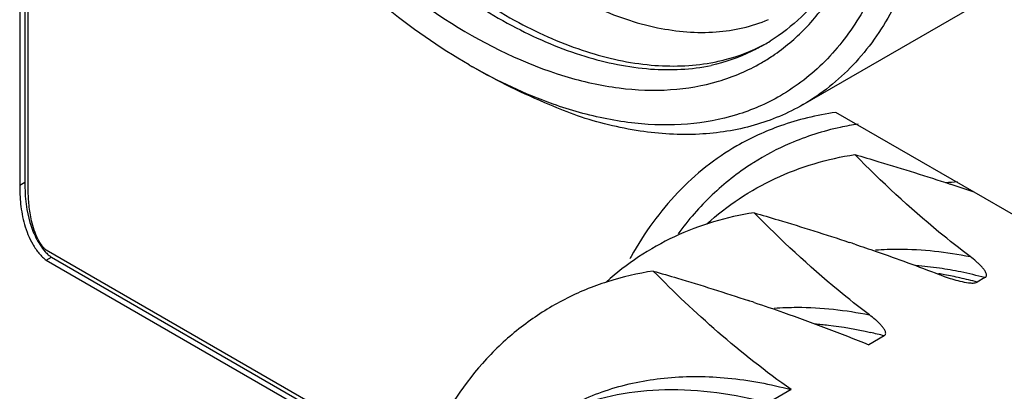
# Model space of a CAD drawing. Header units: inches. Extents: x 0 to 34, y 0 to 22.
# Tile 72 of 126: x 23.31 to 23.718, y 10.355 to 10.509. Entities that reach past the tile are written whole.
import ezdxf

# ---------------------------------------------------------------- set-up
doc = ezdxf.new("R2010")
doc.units = ezdxf.units.IN
doc.header["$LTSCALE"] = 1.87
doc.header["$MEASUREMENT"] = 0
doc.layers.get('0').update_dxf_attribs({"linetype": 'CONTINUOUS'})
doc.layers.add('02___PRT_ALL_AXES', color=7, linetype='CONTINUOUS')

msp = doc.modelspace()

# ---------------------------------------------------------------- linework, layer by layer
at = {"color": 7, "linetype": 'CONTINUOUS'}
for p, q in [((23.3104087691, 11.0641381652), (23.3104087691, 10.4404557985)), ((23.3125300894, 11.0620967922), (23.3125300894, 10.4416806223)), ((23.313944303, 10.4384144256), (23.313944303, 11.0620967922)), ((23.6350299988, 10.4738389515), (23.7964953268, 10.5670670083)), ((23.6188678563, 10.4986031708), (23.6188466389, 10.498590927)), ((23.6350299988, 10.4738389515), (23.6350235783, 10.4738352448)), ((23.3104087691, 10.4404557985), (23.3125300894, 10.4416806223)), ((23.3125300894, 10.4416806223), (23.3127334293, 10.4359391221)), ((23.3127334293, 10.4359391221), (23.3134184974, 10.4302934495)), ((23.3134184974, 10.4302934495), (23.3146300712, 10.4250365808)), ((23.476890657, 10.3237629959), (23.3214386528, 10.4135190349)), ((23.3214386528, 10.4094366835), (23.3235599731, 10.4106615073)), ((23.3214386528, 10.4094366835), (23.4755590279, 10.3204495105)), ((23.3235599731, 10.4106615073), (23.4763580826, 10.3224377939)), ((23.7102744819, 10.4021387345), (23.7070969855, 10.4003040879)), ((23.6685166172, 10.3780283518), (23.6621206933, 10.3743354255)), ((23.6299749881, 10.3557750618), (23.61736552, 10.348494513))]:
    msp.add_line(p, q, dxfattribs=at)
for centre, radius, start, end in [((23.5793099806, 10.5670646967), 0.0790683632, 300.0198277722, 302.0151033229), ((23.5772944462, 10.5609651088), 0.0806993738, 300.0005342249, 303.95692535), ((23.6175318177, 10.6997068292), 0.2418967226, 240.0043636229, 240.395281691), ((23.6724858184, 10.3578399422), 0.1087238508, 113.2869626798, 122.3249315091), ((23.6722864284, 10.3582025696), 0.1083108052, 122.3383752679, 122.7866725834), ((23.7046386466, 10.3242771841), 0.1176080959, 92.7756388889, 95.2006179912), ((23.4069364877, 9.570030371), 0.9175049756, 70.9921224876, 71.6465577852), ((23.3563734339, 9.5195732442), 0.9452837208, 71.4955214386, 71.6427737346), ((23.6697040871, 10.2581992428), 0.1494235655, 81.6363551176, 85.4264211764), ((23.6680966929, 10.2467343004), 0.1610003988, 78.4738354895, 81.6638773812), ((23.6648138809, 10.2444445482), 0.1614660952, 79.7516214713, 80.6501883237), ((23.6637797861, 10.2388533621), 0.1671520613, 77.5163041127, 79.7437935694), ((23.661841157, 10.2301256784), 0.1760924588, 75.1080869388, 77.5142856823), ((23.6657313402, 10.2348865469), 0.1730818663, 75.0868999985, 78.490291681), ((23.3148017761, 9.4959867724), 0.9447275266, 71.4955548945, 71.6423429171), ((23.623017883, 10.2068841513), 0.177088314, 75.1123092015, 77.016173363)]:
    msp.add_arc(centre, radius, start, end, dxfattribs=at)
for points, knots in [([(23.4718169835, 10.9236593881), (23.4920975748, 10.9151590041), (23.5214965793, 10.8967434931), (23.556718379, 10.8657043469), (23.5916819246, 10.8278678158), (23.6291808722, 10.7734761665), (23.6615941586, 10.70254928), (23.6766609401, 10.6414399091), (23.6796596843, 10.5949685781), (23.6774529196, 10.5636002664), (23.670878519, 10.5354183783), (23.660001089, 10.5110733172), (23.6449737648, 10.4912220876), (23.6322473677, 10.4813238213), (23.6255188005, 10.4774395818)], [0, 0, 0, 0, 0.1218066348, 0.1892459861, 0.2599273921, 0.4066707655, 0.5530149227, 0.6898347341, 0.7524469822, 0.8103471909, 0.8633963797, 0.9119498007, 0.9569647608, 1, 1, 1, 1]), ([(23.4965994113, 10.4902089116), (23.4841097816, 10.4974184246), (23.4594413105, 10.5147108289), (23.4254991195, 10.546469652), (23.3942251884, 10.5840068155), (23.3760073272, 10.611843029), (23.3676074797, 10.6263982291)], [0, 0, 0, 0, 0.2283044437, 0.4746501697, 0.733953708, 1, 1, 1, 1]), ([(23.6890138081, 10.5732041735), (23.6879450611, 10.5621815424), (23.6842662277, 10.5412514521), (23.6731526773, 10.5127690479), (23.656867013, 10.4896085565), (23.6426007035, 10.4782101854), (23.6350299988, 10.4738389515)], [0, 0, 0, 0, 0.2833911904, 0.5404829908, 0.7762917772, 1, 1, 1, 1]), ([(23.661103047, 10.5565678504), (23.6576038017, 10.5447436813), (23.6500782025, 10.527897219), (23.6347747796, 10.5098873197), (23.6258922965, 10.5029385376), (23.6212275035, 10.5000219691)], [0, 0, 0, 0, 0.5244655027, 0.7660096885, 1, 1, 1, 1]), ([(23.6223706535, 10.4940283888), (23.6272279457, 10.497299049), (23.6364264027, 10.5050708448), (23.6477975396, 10.5196543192), (23.6567486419, 10.5370039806), (23.6608836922, 10.5497550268), (23.6625626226, 10.5564504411)], [0, 0, 0, 0, 0.2316218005, 0.4721177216, 0.7269689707, 1, 1, 1, 1]), ([(23.4429559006, 10.5439872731), (23.4571561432, 10.5303809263), (23.4860784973, 10.5070453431), (23.5266425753, 10.4871405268), (23.558061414, 10.4800873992), (23.5796835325, 10.4792162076), (23.599820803, 10.482646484), (23.6120543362, 10.4878505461), (23.6176447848, 10.4910777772)], [0, 0, 0, 0, 0.3031626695, 0.5690557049, 0.6875546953, 0.7973404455, 0.9004947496, 1, 1, 1, 1]), ([(23.5214412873, 10.5297418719), (23.5299897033, 10.5238592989), (23.5469870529, 10.5139479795), (23.5733506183, 10.5048113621), (23.5982642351, 10.5026079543), (23.6137387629, 10.5060988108), (23.6205550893, 10.5089844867)], [0, 0, 0, 0, 0.2957340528, 0.5574892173, 0.7890487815, 1, 1, 1, 1]), ([(23.4873179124, 10.5234720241), (23.4964655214, 10.5168289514), (23.5147724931, 10.5052652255), (23.5432657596, 10.4931633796), (23.5707694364, 10.4874882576), (23.5886230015, 10.488300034), (23.5968413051, 10.4899421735)], [0, 0, 0, 0, 0.2885776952, 0.5504261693, 0.7860732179, 1, 1, 1, 1]), ([(23.4887800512, 10.5257924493), (23.4977856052, 10.5191272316), (23.5158085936, 10.507489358), (23.5438889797, 10.4951855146), (23.5709988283, 10.489173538), (23.5886462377, 10.4896631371), (23.5967817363, 10.4911311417)], [0, 0, 0, 0, 0.2889903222, 0.5511200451, 0.7867643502, 1, 1, 1, 1]), ([(23.5967817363, 10.4911311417), (23.5987352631, 10.4914836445), (23.6063533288, 10.4931412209), (23.6137272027, 10.4959518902), (23.6188648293, 10.4986641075)], [0, 0, 0, 0, 0.2546710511, 1, 1, 1, 1]), ([(23.6188466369, 10.4985909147), (23.6171497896, 10.4976111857), (23.6101621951, 10.4939204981), (23.6026224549, 10.491290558), (23.59683976, 10.4899356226)], [0, 0, 0, 0, 0.2480636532, 1, 1, 1, 1]), ([(23.5415442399, 10.4690801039), (23.5376680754, 10.4705423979), (23.5227684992, 10.4764527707), (23.5082865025, 10.4834617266), (23.4979914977, 10.4894047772)], [0, 0, 0, 0, 0.2584403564, 1, 1, 1, 1]), ([(23.5422931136, 10.4705486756), (23.5386188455, 10.4715716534), (23.5233038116, 10.4764307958), (23.5086772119, 10.4833400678), (23.4980315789, 10.4893886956)], [0, 0, 0, 0, 0.2375149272, 1, 1, 1, 1]), ([(23.6255188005, 10.4774395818), (23.6197821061, 10.4741279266), (23.607277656, 10.4687420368), (23.5867277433, 10.4649745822), (23.5646755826, 10.4654611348), (23.5498194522, 10.4684532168), (23.5422931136, 10.4705486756)], [0, 0, 0, 0, 0.2319996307, 0.4719456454, 0.7263686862, 1, 1, 1, 1]), ([(23.6350235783, 10.4738352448), (23.6286385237, 10.4701493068), (23.6146060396, 10.4642620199), (23.5914649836, 10.4606526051), (23.5666214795, 10.4621508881), (23.5499722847, 10.466300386), (23.5415442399, 10.4690801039)], [0, 0, 0, 0, 0.2296759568, 0.4683869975, 0.7235319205, 1, 1, 1, 1]), ([(23.657686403, 10.4657149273), (23.6552261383, 10.4653369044), (23.6456058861, 10.4635632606), (23.6362006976, 10.4605904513), (23.6295033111, 10.4577067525)], [0, 0, 0, 0, 0.254487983, 1, 1, 1, 1]), ([(23.5950911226, 10.4243775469), (23.6034950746, 10.4319542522), (23.6227966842, 10.4448311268), (23.6450318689, 10.4513643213), (23.6563994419, 10.453100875)], [0, 0, 0, 0, 0.495961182, 1, 1, 1, 1]), ([(23.6563987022, 10.4531025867), (23.6597241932, 10.4521340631), (23.672925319, 10.4482331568), (23.6860609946, 10.4441084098), (23.6958385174, 10.4408638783)], [0, 0, 0, 0, 0.2516196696, 1, 1, 1, 1]), ([(23.7041500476, 10.410846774), (23.6997761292, 10.4141528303), (23.6830745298, 10.4273238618), (23.6674289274, 10.4418131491), (23.6563987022, 10.4531025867)], [0, 0, 0, 0, 0.2578172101, 1, 1, 1, 1]), ([(23.6136347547, 10.4492586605), (23.6077929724, 10.445495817), (23.596654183, 10.4366922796), (23.5873457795, 10.4259892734), (23.5831185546, 10.4202196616)], [0, 0, 0, 0, 0.4927771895, 1, 1, 1, 1]), ([(23.3104087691, 10.4404557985), (23.3104087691, 10.4378306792), (23.3105845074, 10.4337876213), (23.3113644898, 10.4283539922), (23.3123394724, 10.4241261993), (23.3137697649, 10.4199401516), (23.3154032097, 10.4165793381), (23.317005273, 10.4140260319), (23.3183389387, 10.4122161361), (23.3197814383, 10.410629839), (23.3208729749, 10.4097632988), (23.3214386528, 10.4094366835)], [0, 0, 0, 0, 0.231300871, 0.3556452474, 0.4832619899, 0.6130222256, 0.7446420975, 0.8113964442, 0.8784300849, 0.9424462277, 1, 1, 1, 1]), ([(23.3153379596, 10.4257184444), (23.3148541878, 10.4278337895), (23.31418199, 10.4320555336), (23.313944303, 10.4363206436), (23.313944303, 10.4384144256)], [0, 0, 0, 0, 0.5089330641, 1, 1, 1, 1]), ([(23.3178924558, 10.4182432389), (23.3173233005, 10.4193811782), (23.3163403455, 10.4218395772), (23.3156423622, 10.4243874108), (23.3153379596, 10.4257184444)], [0, 0, 0, 0, 0.482359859, 1, 1, 1, 1]), ([(23.6146411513, 10.4289901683), (23.6032881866, 10.4272558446), (23.5810819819, 10.4207354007), (23.5617987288, 10.4078876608), (23.5534002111, 10.4003275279)], [0, 0, 0, 0, 0.5040518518, 1, 1, 1, 1]), ([(23.6146404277, 10.4289918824), (23.6179660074, 10.4280232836), (23.6311675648, 10.4241221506), (23.6443037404, 10.4199974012), (23.6540816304, 10.4167527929)], [0, 0, 0, 0, 0.2516186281, 1, 1, 1, 1]), ([(23.662391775, 10.3867360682), (23.6580178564, 10.3900421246), (23.6413162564, 10.4032131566), (23.6256706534, 10.4177024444), (23.6146404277, 10.4289918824)], [0, 0, 0, 0, 0.25781721, 1, 1, 1, 1]), ([(23.3146300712, 10.4250365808), (23.3149504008, 10.4239485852), (23.3156836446, 10.4217858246), (23.3170862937, 10.4186362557), (23.3188316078, 10.4156269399), (23.3202188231, 10.4137462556), (23.3209933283, 10.4128744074)], [0, 0, 0, 0, 0.2461373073, 0.4949270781, 0.7469161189, 1, 1, 1, 1]), ([(23.3214386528, 10.4135190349), (23.3213313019, 10.4135810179), (23.321092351, 10.4137757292), (23.3207072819, 10.4141448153), (23.3202532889, 10.4146405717), (23.3195738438, 10.4154609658), (23.318741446, 10.4166522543), (23.3181666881, 10.4176949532), (23.3178924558, 10.4182432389)], [0, 0, 0, 0, 0.0624792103, 0.154213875, 0.2691300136, 0.4009155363, 0.691010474, 1, 1, 1, 1]), ([(23.6563864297, 10.4159847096), (23.6593453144, 10.4149944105), (23.671059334, 10.4110086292), (23.6826896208, 10.4067743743), (23.6913212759, 10.4034398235)], [0, 0, 0, 0, 0.2521671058, 1, 1, 1, 1]), ([(23.6649588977, 10.4136442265), (23.6681120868, 10.4138701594), (23.681232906, 10.4143131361), (23.6943905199, 10.4128299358), (23.7041500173, 10.410846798)], [0, 0, 0, 0, 0.2409466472, 1, 1, 1, 1]), ([(23.3209933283, 10.4128744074), (23.3213876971, 10.4124304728), (23.3221819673, 10.4116192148), (23.3230929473, 10.4109311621), (23.3235599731, 10.4106615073)], [0, 0, 0, 0, 0.5240588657, 1, 1, 1, 1]), ([(23.7102744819, 10.4021387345), (23.7104891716, 10.4022626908), (23.7108495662, 10.4025992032), (23.7109490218, 10.4032865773), (23.7108011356, 10.4039065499), (23.7104353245, 10.4047137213), (23.7097744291, 10.4056732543), (23.7088303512, 10.4067652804), (23.7077702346, 10.407826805), (23.7062288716, 10.4092203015), (23.704996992, 10.4102065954), (23.7041500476, 10.410846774)], [0, 0, 0, 0, 0.0635874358, 0.1166742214, 0.1699492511, 0.2255876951, 0.3431738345, 0.4671445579, 0.5956583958, 0.7276823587, 1, 1, 1, 1]), ([(23.572882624, 10.4048800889), (23.5664395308, 10.4038959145), (23.5538177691, 10.4009756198), (23.5359563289, 10.3936248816), (23.5196397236, 10.3834609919), (23.4999109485, 10.366034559), (23.4799328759, 10.3369901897), (23.4705947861, 10.3099766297), (23.4671978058, 10.2955449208)], [0, 0, 0, 0, 0.1208581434, 0.2390414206, 0.3565964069, 0.4756192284, 0.7250836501, 1, 1, 1, 1]), ([(23.5728821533, 10.4048811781), (23.5762092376, 10.4039121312), (23.5894168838, 10.4000091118), (23.6025591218, 10.3958823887), (23.6123415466, 10.3926361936)], [0, 0, 0, 0, 0.2516161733, 1, 1, 1, 1]), ([(23.6299749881, 10.3557750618), (23.6194911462, 10.3632319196), (23.5997121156, 10.3788033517), (23.5814516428, 10.3961104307), (23.5728821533, 10.4048811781)], [0, 0, 0, 0, 0.5120000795, 1, 1, 1, 1]), ([(23.6913212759, 10.4034398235), (23.6920064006, 10.4031751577), (23.6948207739, 10.4021284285), (23.6976910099, 10.4012187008), (23.699895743, 10.4006837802)], [0, 0, 0, 0, 0.2445647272, 1, 1, 1, 1]), ([(23.699895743, 10.4006837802), (23.7010795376, 10.4003965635), (23.702902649, 10.4000203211), (23.7053136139, 10.3998591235), (23.7065854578, 10.4000087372), (23.7070969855, 10.4003040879)], [0, 0, 0, 0, 0.500009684, 0.7575471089, 1, 1, 1, 1]), ([(23.6146377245, 10.3918709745), (23.618688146, 10.3905153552), (23.6346525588, 10.3850502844), (23.6504577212, 10.3791110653), (23.6621206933, 10.3743354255)], [0, 0, 0, 0, 0.2531249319, 1, 1, 1, 1]), ([(23.622958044, 10.3895159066), (23.6261295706, 10.3897493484), (23.6393305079, 10.3902168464), (23.6525715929, 10.3887315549), (23.6623917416, 10.3867360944)], [0, 0, 0, 0, 0.2408999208, 1, 1, 1, 1]), ([(23.6685166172, 10.3780283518), (23.6687312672, 10.3781522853), (23.6690914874, 10.3784889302), (23.6691906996, 10.3791762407), (23.6690427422, 10.3797961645), (23.6686768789, 10.3806032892), (23.6680159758, 10.3815627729), (23.6670719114, 10.3826547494), (23.6660118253, 10.3837162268), (23.6644705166, 10.3851096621), (23.6632386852, 10.3860959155), (23.662391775, 10.3867360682)], [0, 0, 0, 0, 0.0635786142, 0.1166638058, 0.1699402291, 0.2255801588, 0.3431685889, 0.4671408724, 0.5956558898, 0.7276808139, 1, 1, 1, 1]), ([(23.6397264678, 10.3830469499), (23.64162343, 10.3828973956), (23.649376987, 10.3821318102), (23.6570684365, 10.3807669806), (23.6628053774, 10.3794449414)], [0, 0, 0, 0, 0.2442634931, 1, 1, 1, 1]), ([(23.5348000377, 10.3470499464), (23.541392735, 10.3508544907), (23.5557157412, 10.3570828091), (23.5792290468, 10.3615632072), (23.6044105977, 10.3612569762), (23.6213860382, 10.3580570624), (23.629974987, 10.3557750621)], [0, 0, 0, 0, 0.2331186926, 0.4736280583, 0.7278261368, 1, 1, 1, 1]), ([(23.6203622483, 10.3502247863), (23.6065116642, 10.3539032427), (23.5853818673, 10.3569376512), (23.5580683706, 10.3541829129), (23.5454520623, 10.3506332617), (23.5394906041, 10.3483373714)], [0, 0, 0, 0, 0.5239546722, 0.7664341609, 1, 1, 1, 1])]:
    msp.add_open_spline(points, degree=3, knots=knots, dxfattribs=at)
at = {"layer": '02___PRT_ALL_AXES', "color": 7, "linetype": 'CONTINUOUS'}
msp.add_line((23.889061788, 10.3316549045), (23.6485196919, 10.4705408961), dxfattribs=at)
for centre, radius, start, end in [((23.6651395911, 10.3510873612), 0.1206041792, 97.920870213, 103.6283172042), ((23.6637419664, 10.3571008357), 0.1144307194, 103.6576761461, 109.4939058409), ((23.6619702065, 10.3621605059), 0.1090698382, 109.5034918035, 119.9408666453), ((23.6901028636, 10.3406058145), 0.1446442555, 150.9293386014, 151.3467118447)]:
    msp.add_arc(centre, radius, start, end, dxfattribs=at)
msp.add_open_spline([(23.6075328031, 10.4566739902), (23.6030498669, 10.4540863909), (23.5943915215, 10.4482103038), (23.5826758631, 10.4375305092), (23.5722782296, 10.4250416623), (23.5663903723, 10.4157607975), (23.5636807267, 10.4108867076)], degree=3, knots=[0, 0, 0, 0, 0.2421049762, 0.4874387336, 0.7391620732, 1, 1, 1, 1], dxfattribs=at)

doc.saveas('drawing.dxf')
